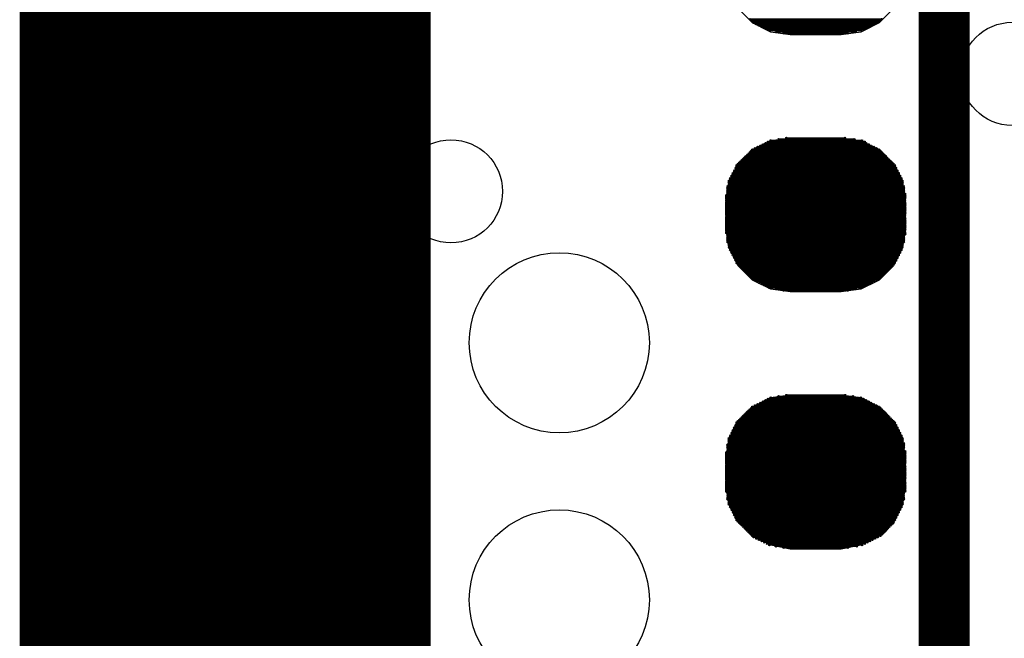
# Model space of a CAD drawing. Extents: x 0 to 126, y 0 to 22.
# Tile 35 of 60: x 15.8 to 17.71, y 9.96 to 11.17. Entities that reach past the tile are written whole.
import ezdxf

# ---------------------------------------------------------------- set-up
doc = ezdxf.new("R2010")
doc.units = 0
doc.layers.get('0').update_dxf_attribs({"linetype": 'CONTINUOUS'})
for name, color, linetype in [('SEEEDSTUDIOXIAONRF52840V1_1_GTO', 10, 'CONTINUOUS'), ('SEEEDSTUDIOXIAONRF52840V1_1_GTS', 9, 'CONTINUOUS'), ('SEEEDSTUDIOXIAONRF52840V1_1_TXT', 12, 'CONTINUOUS')]:
    doc.layers.add(name, color=color, linetype=linetype)

# ---------------------------------------------------------------- blocks, each defined once
blk = doc.blocks.new('ROUND_54')
blk.add_circle((0, 0), 0.1753)
blk = doc.blocks.new('ROUND_2')
blk.add_circle((0, 0), 0)
blk = doc.blocks.new('ROUND_1')
blk.add_circle((0, 0), 0.00127)
blk = doc.blocks.new('ROUND_85')
blk.add_circle((0, 0), 0.1003)

msp = doc.modelspace()

# ---------------------------------------------------------------- linework, layer by layer
at = {"layer": 'SEEEDSTUDIOXIAONRF52840V1_1_GTO'}
for points, const_width in [([(17.59712, 13.03782), (17.59712, 6.29158)], 0.09906), ([(16.19758, 7.43712), (16.19758, 11.63828)], 0.8001)]:
    msp.add_lwpolyline(points, dxfattribs=dict(at, const_width=const_width))
at = {"layer": 'SEEEDSTUDIOXIAONRF52840V1_1_GTS'}
for points in [[(17.22374, 11.16076), (17.1958, 11.1887)], [(17.49806, 11.1887), (17.47012, 11.16076)], [(17.2593, 11.14298), (17.22374, 11.16076)], [(17.47012, 11.16076), (17.43456, 11.14298)], [(17.2974, 11.1379), (17.2593, 11.14298)], [(17.39646, 11.1379), (17.2974, 11.1379)], [(17.43456, 11.14298), (17.39646, 11.1379)], [(17.22374, 10.91438), (17.2593, 10.93216)], [(17.2593, 10.93216), (17.2974, 10.93724)], [(17.2974, 10.93724), (17.39646, 10.93724)], [(17.39646, 10.93724), (17.43456, 10.93216)], [(17.43456, 10.93216), (17.47012, 10.91438)], [(17.1958, 10.88644), (17.22374, 10.91438)], [(17.47012, 10.91438), (17.49806, 10.88644)], [(17.17802, 10.85088), (17.1958, 10.88644)], [(17.49806, 10.88644), (17.51584, 10.85088)], [(17.17294, 10.81278), (17.17802, 10.85088)], [(17.51584, 10.85088), (17.52092, 10.81278)], [(17.17294, 10.76198), (17.17294, 10.81278)], [(17.52092, 10.81278), (17.52092, 10.76198)], [(17.17802, 10.72388), (17.17294, 10.76198)], [(17.52092, 10.76198), (17.51584, 10.72388)], [(17.1958, 10.68832), (17.17802, 10.72388)], [(17.51584, 10.72388), (17.49806, 10.68832)], [(17.22374, 10.66038), (17.1958, 10.68832)], [(17.49806, 10.68832), (17.47012, 10.66038)], [(17.2593, 10.6426), (17.22374, 10.66038)], [(17.47012, 10.66038), (17.43456, 10.6426)], [(17.2974, 10.63752), (17.2593, 10.6426)], [(17.39646, 10.63752), (17.2974, 10.63752)], [(17.43456, 10.6426), (17.39646, 10.63752)], [(17.22374, 10.414), (17.2593, 10.43178)], [(17.2593, 10.43178), (17.2974, 10.43686)], [(17.2974, 10.43686), (17.39646, 10.43686)], [(17.39646, 10.43686), (17.43456, 10.43178)], [(17.43456, 10.43178), (17.47012, 10.414)], [(17.1958, 10.38606), (17.22374, 10.414)], [(17.47012, 10.414), (17.49806, 10.38606)], [(17.17802, 10.3505), (17.1958, 10.38606)], [(17.49806, 10.38606), (17.51584, 10.3505)], [(17.17294, 10.3124), (17.17802, 10.3505)], [(17.51584, 10.3505), (17.52092, 10.3124)], [(17.17294, 10.2616), (17.17294, 10.3124)], [(17.52092, 10.3124), (17.52092, 10.2616)], [(17.17802, 10.2235), (17.17294, 10.2616)], [(17.52092, 10.2616), (17.51584, 10.2235)], [(17.1958, 10.19048), (17.17802, 10.2235)], [(17.51584, 10.2235), (17.49806, 10.19048)], [(17.22374, 10.16254), (17.1958, 10.19048)], [(17.49806, 10.19048), (17.47012, 10.16254)], [(17.2593, 10.14476), (17.22374, 10.16254)], [(17.47012, 10.16254), (17.43456, 10.14476)], [(17.2974, 10.13714), (17.2593, 10.14476)], [(17.43456, 10.14476), (17.39646, 10.13714)], [(17.39646, 10.13714), (17.2974, 10.13714)]]:
    msp.add_lwpolyline(points, dxfattribs=at)
at = {"layer": 'SEEEDSTUDIOXIAONRF52840V1_1_GTS', "const_width": 0.00254}
for points in [[(17.21866, 11.16838), (17.4752, 11.16838)], [(17.47266, 11.16584), (17.2212, 11.16584)], [(17.22374, 11.1633), (17.47012, 11.1633)], [(17.46758, 11.16076), (17.22628, 11.16076)], [(17.23136, 11.15822), (17.4625, 11.15822)], [(17.45742, 11.15568), (17.23644, 11.15568)], [(17.24152, 11.15314), (17.45234, 11.15314)], [(17.44726, 11.1506), (17.2466, 11.1506)], [(17.25168, 11.14806), (17.44218, 11.14806)], [(17.4371, 11.14552), (17.25676, 11.14552)], [(17.26946, 11.14298), (17.4244, 11.14298)], [(17.40916, 11.14044), (17.2847, 11.14044)], [(17.4498, 10.92454), (17.24406, 10.92454)], [(17.24914, 10.92708), (17.44472, 10.92708)], [(17.44218, 10.92962), (17.25422, 10.92962)], [(17.2593, 10.93216), (17.4371, 10.93216)], [(17.42186, 10.9347), (17.27454, 10.9347)], [(17.28978, 10.93724), (17.40408, 10.93724)], [(17.48028, 10.90422), (17.21358, 10.90422)], [(17.21612, 10.90676), (17.47774, 10.90676)], [(17.4752, 10.9093), (17.21866, 10.9093)], [(17.2212, 10.91184), (17.47266, 10.91184)], [(17.47012, 10.91438), (17.22374, 10.91438)], [(17.22882, 10.91692), (17.46504, 10.91692)], [(17.45996, 10.91946), (17.2339, 10.91946)], [(17.23898, 10.922), (17.45488, 10.922)], [(17.1958, 10.88644), (17.49806, 10.88644)], [(17.49552, 10.88898), (17.19834, 10.88898)], [(17.20088, 10.89152), (17.49298, 10.89152)], [(17.49044, 10.89406), (17.20342, 10.89406)], [(17.20596, 10.8966), (17.4879, 10.8966)], [(17.48536, 10.89914), (17.2085, 10.89914)], [(17.21104, 10.90168), (17.48282, 10.90168)], [(17.50822, 10.86866), (17.18564, 10.86866)], [(17.18564, 10.86612), (17.50822, 10.86612)], [(17.50568, 10.87374), (17.18818, 10.87374)], [(17.18818, 10.8712), (17.50568, 10.8712)], [(17.50314, 10.87882), (17.19072, 10.87882)], [(17.19072, 10.87628), (17.50314, 10.87628)], [(17.5006, 10.8839), (17.19326, 10.8839)], [(17.19326, 10.88136), (17.5006, 10.88136)], [(17.51584, 10.85342), (17.17802, 10.85342)], [(17.17802, 10.85088), (17.51584, 10.85088)], [(17.51584, 10.84834), (17.17802, 10.84834)], [(17.17802, 10.8458), (17.51584, 10.8458)], [(17.5133, 10.8585), (17.18056, 10.8585)], [(17.18056, 10.85596), (17.5133, 10.85596)], [(17.51076, 10.86358), (17.1831, 10.86358)], [(17.1831, 10.86104), (17.51076, 10.86104)], [(17.51838, 10.84326), (17.17548, 10.84326)], [(17.17548, 10.84072), (17.51838, 10.84072)], [(17.51838, 10.83818), (17.17548, 10.83818)], [(17.17548, 10.83564), (17.51838, 10.83564)], [(17.51838, 10.8331), (17.17548, 10.8331)], [(17.17548, 10.83056), (17.51838, 10.83056)], [(17.52092, 10.82802), (17.17548, 10.82802)], [(17.17294, 10.82548), (17.52092, 10.82548)], [(17.52092, 10.82294), (17.17294, 10.82294)], [(17.17294, 10.8204), (17.52092, 10.8204)], [(17.52092, 10.81786), (17.17294, 10.81786)], [(17.17294, 10.81532), (17.52092, 10.81532)], [(17.52092, 10.81278), (17.17294, 10.81278)], [(17.17294, 10.81024), (17.52092, 10.81024)], [(17.52092, 10.8077), (17.17294, 10.8077)], [(17.17294, 10.80516), (17.52092, 10.80516)], [(17.52092, 10.80262), (17.17294, 10.80262)], [(17.17294, 10.80008), (17.52092, 10.80008)], [(17.52092, 10.79754), (17.17294, 10.79754)], [(17.17294, 10.795), (17.52092, 10.795)], [(17.52092, 10.79246), (17.17294, 10.79246)], [(17.17294, 10.78992), (17.52092, 10.78992)], [(17.52092, 10.78738), (17.17294, 10.78738)], [(17.17294, 10.78484), (17.52092, 10.78484)], [(17.52092, 10.7823), (17.17294, 10.7823)], [(17.17294, 10.77976), (17.52092, 10.77976)], [(17.52092, 10.77722), (17.17294, 10.77722)], [(17.17294, 10.77468), (17.52092, 10.77468)], [(17.52092, 10.77214), (17.17294, 10.77214)], [(17.17294, 10.7696), (17.52092, 10.7696)], [(17.52092, 10.76706), (17.17294, 10.76706)], [(17.17294, 10.76452), (17.52092, 10.76452)], [(17.52092, 10.76198), (17.17294, 10.76198)], [(17.17294, 10.75944), (17.52092, 10.75944)], [(17.52092, 10.7569), (17.17294, 10.7569)], [(17.17294, 10.75436), (17.52092, 10.75436)], [(17.52092, 10.75182), (17.17294, 10.75182)], [(17.17548, 10.74928), (17.52092, 10.74928)], [(17.51838, 10.74674), (17.17548, 10.74674)], [(17.17548, 10.7442), (17.51838, 10.7442)], [(17.51838, 10.74166), (17.17548, 10.74166)], [(17.17548, 10.73912), (17.51838, 10.73912)], [(17.51838, 10.73658), (17.17548, 10.73658)], [(17.17548, 10.73404), (17.51838, 10.73404)], [(17.51584, 10.7315), (17.17802, 10.7315)], [(17.17802, 10.72896), (17.51584, 10.72896)], [(17.51584, 10.72642), (17.17802, 10.72642)], [(17.17802, 10.72388), (17.51584, 10.72388)], [(17.5133, 10.72134), (17.18056, 10.72134)], [(17.18056, 10.7188), (17.5133, 10.7188)], [(17.51076, 10.71626), (17.1831, 10.71626)], [(17.1831, 10.71372), (17.51076, 10.71372)], [(17.50822, 10.71118), (17.18564, 10.71118)], [(17.18564, 10.70864), (17.50822, 10.70864)], [(17.50568, 10.7061), (17.18818, 10.7061)], [(17.18818, 10.70356), (17.50568, 10.70356)], [(17.50314, 10.70102), (17.19072, 10.70102)], [(17.19072, 10.69848), (17.50314, 10.69848)], [(17.5006, 10.69594), (17.19326, 10.69594)], [(17.19326, 10.6934), (17.5006, 10.6934)], [(17.49806, 10.69086), (17.1958, 10.69086)], [(17.19834, 10.68832), (17.49552, 10.68832)], [(17.49298, 10.68578), (17.20088, 10.68578)], [(17.20342, 10.68324), (17.49044, 10.68324)], [(17.4879, 10.6807), (17.20596, 10.6807)], [(17.2085, 10.67816), (17.48536, 10.67816)], [(17.48282, 10.67562), (17.21104, 10.67562)], [(17.21358, 10.67308), (17.48028, 10.67308)], [(17.47774, 10.67054), (17.21612, 10.67054)], [(17.21866, 10.668), (17.4752, 10.668)], [(17.47266, 10.66546), (17.2212, 10.66546)], [(17.22374, 10.66292), (17.47012, 10.66292)], [(17.46758, 10.66038), (17.22628, 10.66038)], [(17.23136, 10.65784), (17.4625, 10.65784)], [(17.45742, 10.6553), (17.23644, 10.6553)], [(17.24152, 10.65276), (17.45234, 10.65276)], [(17.44726, 10.65022), (17.2466, 10.65022)], [(17.25168, 10.64768), (17.44218, 10.64768)], [(17.4371, 10.64514), (17.25676, 10.64514)], [(17.26946, 10.6426), (17.4244, 10.6426)], [(17.40916, 10.64006), (17.2847, 10.64006)], [(17.4498, 10.42416), (17.24406, 10.42416)], [(17.24914, 10.4267), (17.44472, 10.4267)], [(17.43964, 10.42924), (17.25422, 10.42924)], [(17.2593, 10.43178), (17.43456, 10.43178)], [(17.41932, 10.43432), (17.27454, 10.43432)], [(17.28978, 10.43686), (17.40408, 10.43686)], [(17.21612, 10.40638), (17.47774, 10.40638)], [(17.4752, 10.40892), (17.21866, 10.40892)], [(17.2212, 10.41146), (17.47266, 10.41146)], [(17.47012, 10.414), (17.22374, 10.414)], [(17.22882, 10.41654), (17.46504, 10.41654)], [(17.45996, 10.41908), (17.2339, 10.41908)], [(17.23898, 10.42162), (17.45488, 10.42162)], [(17.1958, 10.38606), (17.49806, 10.38606)], [(17.49552, 10.3886), (17.19834, 10.3886)], [(17.20088, 10.39114), (17.49298, 10.39114)], [(17.49044, 10.39368), (17.20342, 10.39368)], [(17.20596, 10.39622), (17.4879, 10.39622)], [(17.48536, 10.39876), (17.2085, 10.39876)], [(17.21104, 10.4013), (17.48282, 10.4013)], [(17.48028, 10.40384), (17.21358, 10.40384)], [(17.50822, 10.36828), (17.18564, 10.36828)], [(17.50568, 10.37336), (17.18818, 10.37336)], [(17.18818, 10.37082), (17.50568, 10.37082)], [(17.50314, 10.37844), (17.19072, 10.37844)], [(17.19072, 10.3759), (17.50314, 10.3759)], [(17.5006, 10.38352), (17.19326, 10.38352)], [(17.19326, 10.38098), (17.5006, 10.38098)], [(17.51584, 10.35304), (17.17802, 10.35304)], [(17.17802, 10.3505), (17.51584, 10.3505)], [(17.51584, 10.34796), (17.17802, 10.34796)], [(17.5133, 10.35812), (17.18056, 10.35812)], [(17.18056, 10.35558), (17.5133, 10.35558)], [(17.51076, 10.3632), (17.1831, 10.3632)], [(17.1831, 10.36066), (17.51076, 10.36066)], [(17.18564, 10.36574), (17.50822, 10.36574)], [(17.17548, 10.34034), (17.51838, 10.34034)], [(17.51838, 10.3378), (17.17548, 10.3378)], [(17.17548, 10.33526), (17.51838, 10.33526)], [(17.51838, 10.33272), (17.17548, 10.33272)], [(17.17548, 10.33018), (17.51838, 10.33018)], [(17.17802, 10.34542), (17.51584, 10.34542)], [(17.51838, 10.34288), (17.17802, 10.34288)], [(17.17294, 10.3251), (17.52092, 10.3251)], [(17.52092, 10.32256), (17.17294, 10.32256)], [(17.17294, 10.32002), (17.52092, 10.32002)], [(17.52092, 10.31748), (17.17294, 10.31748)], [(17.17294, 10.31494), (17.52092, 10.31494)], [(17.52092, 10.3124), (17.17294, 10.3124)], [(17.17294, 10.30986), (17.52092, 10.30986)], [(17.52092, 10.32764), (17.17548, 10.32764)], [(17.52092, 10.30732), (17.17294, 10.30732)], [(17.17294, 10.30478), (17.52092, 10.30478)], [(17.52092, 10.30224), (17.17294, 10.30224)], [(17.17294, 10.2997), (17.52092, 10.2997)], [(17.52092, 10.29716), (17.17294, 10.29716)], [(17.17294, 10.29462), (17.52092, 10.29462)], [(17.52092, 10.29208), (17.17294, 10.29208)], [(17.17294, 10.28954), (17.52092, 10.28954)], [(17.52092, 10.287), (17.17294, 10.287)], [(17.17294, 10.28446), (17.52092, 10.28446)], [(17.52092, 10.28192), (17.17294, 10.28192)], [(17.17294, 10.27938), (17.52092, 10.27938)], [(17.52092, 10.27684), (17.17294, 10.27684)], [(17.17294, 10.2743), (17.52092, 10.2743)], [(17.52092, 10.27176), (17.17294, 10.27176)], [(17.17294, 10.26922), (17.52092, 10.26922)], [(17.52092, 10.26668), (17.17294, 10.26668)], [(17.17294, 10.26414), (17.52092, 10.26414)], [(17.52092, 10.2616), (17.17294, 10.2616)], [(17.17294, 10.25906), (17.52092, 10.25906)], [(17.52092, 10.25652), (17.17294, 10.25652)], [(17.17294, 10.25398), (17.52092, 10.25398)], [(17.52092, 10.25144), (17.17294, 10.25144)], [(17.17294, 10.2489), (17.52092, 10.2489)], [(17.51838, 10.24636), (17.17548, 10.24636)], [(17.17548, 10.24382), (17.51838, 10.24382)], [(17.51838, 10.24128), (17.17548, 10.24128)], [(17.17548, 10.23874), (17.51838, 10.23874)], [(17.51838, 10.2362), (17.17548, 10.2362)], [(17.17548, 10.23366), (17.51838, 10.23366)], [(17.51584, 10.23112), (17.17802, 10.23112)], [(17.17802, 10.22858), (17.51584, 10.22858)], [(17.51584, 10.22604), (17.17802, 10.22604)], [(17.17802, 10.2235), (17.51584, 10.2235)], [(17.5133, 10.22096), (17.18056, 10.22096)], [(17.18056, 10.21842), (17.5133, 10.21842)], [(17.51076, 10.21588), (17.1831, 10.21588)], [(17.1831, 10.21334), (17.51076, 10.21334)], [(17.50822, 10.2108), (17.18564, 10.2108)], [(17.18564, 10.20826), (17.50822, 10.20826)], [(17.50568, 10.20572), (17.18818, 10.20572)], [(17.18818, 10.20318), (17.50568, 10.20318)], [(17.50314, 10.20064), (17.19072, 10.20064)], [(17.19072, 10.1981), (17.50314, 10.1981)], [(17.5006, 10.19556), (17.19326, 10.19556)], [(17.19326, 10.19302), (17.5006, 10.19302)], [(17.49806, 10.19048), (17.1958, 10.19048)], [(17.19834, 10.18794), (17.49806, 10.18794)], [(17.49552, 10.1854), (17.20088, 10.1854)], [(17.20342, 10.18286), (17.49298, 10.18286)], [(17.49044, 10.18032), (17.20596, 10.18032)], [(17.2085, 10.17778), (17.4879, 10.17778)], [(17.48536, 10.17524), (17.21104, 10.17524)], [(17.21358, 10.1727), (17.48282, 10.1727)], [(17.48028, 10.17016), (17.21612, 10.17016)], [(17.21866, 10.16762), (17.47774, 10.16762)], [(17.4752, 10.16508), (17.2212, 10.16508)], [(17.22374, 10.16254), (17.47266, 10.16254)], [(17.46758, 10.16), (17.22628, 10.16)], [(17.23136, 10.15746), (17.4625, 10.15746)], [(17.45742, 10.15492), (17.23644, 10.15492)], [(17.24152, 10.15238), (17.45234, 10.15238)], [(17.44726, 10.14984), (17.2466, 10.14984)], [(17.25168, 10.1473), (17.44218, 10.1473)], [(17.4371, 10.14476), (17.25676, 10.14476)], [(17.26946, 10.14222), (17.42694, 10.14222)], [(17.40916, 10.13968), (17.2847, 10.13968)]]:
    msp.add_lwpolyline(points, dxfattribs=at)

# ---------------------------------------------------------------- block references
at = {"layer": 'SEEEDSTUDIOXIAONRF52840V1_1_GTS'}
for name, p in [('ROUND_2', (17.47012, 11.16076)), ('ROUND_2', (17.22374, 11.16076)), ('ROUND_1', (17.21866, 11.16838)), ('ROUND_1', (17.2212, 11.16584)), ('ROUND_1', (17.22374, 11.1633)), ('ROUND_1', (17.22628, 11.16076)), ('ROUND_1', (17.23136, 11.15822)), ('ROUND_1', (17.23644, 11.15568)), ('ROUND_1', (17.24152, 11.15314)), ('ROUND_1', (17.45234, 11.15314)), ('ROUND_1', (17.45742, 11.15568)), ('ROUND_1', (17.4625, 11.15822)), ('ROUND_1', (17.46758, 11.16076)), ('ROUND_1', (17.47012, 11.1633)), ('ROUND_1', (17.47266, 11.16584)), ('ROUND_1', (17.4752, 11.16838)), ('ROUND_2', (17.43456, 11.14298)), ('ROUND_2', (17.2593, 11.14298)), ('ROUND_2', (17.39646, 11.1379)), ('ROUND_2', (17.2974, 11.1379)), ('ROUND_1', (17.2466, 11.1506)), ('ROUND_1', (17.25168, 11.14806)), ('ROUND_1', (17.25676, 11.14552)), ('ROUND_1', (17.26946, 11.14298)), ('ROUND_1', (17.2847, 11.14044)), ('ROUND_1', (17.40916, 11.14044)), ('ROUND_1', (17.4244, 11.14298)), ('ROUND_1', (17.4371, 11.14552)), ('ROUND_1', (17.44218, 11.14806)), ('ROUND_1', (17.44726, 11.1506)), ('ROUND_2', (17.2974, 10.93724)), ('ROUND_2', (17.39646, 10.93724)), ('ROUND_2', (17.43456, 10.93216)), ('ROUND_2', (17.2593, 10.93216)), ('ROUND_2', (17.43456, 10.93216)), ('ROUND_1', (17.24406, 10.92454)), ('ROUND_1', (17.24914, 10.92708)), ('ROUND_1', (17.25422, 10.92962)), ('ROUND_1', (17.2593, 10.93216)), ('ROUND_1', (17.27454, 10.9347)), ('ROUND_1', (17.28978, 10.93724)), ('ROUND_1', (17.40408, 10.93724)), ('ROUND_1', (17.42186, 10.9347)), ('ROUND_1', (17.4371, 10.93216)), ('ROUND_1', (17.44218, 10.92962)), ('ROUND_1', (17.44472, 10.92708)), ('ROUND_1', (17.4498, 10.92454)), ('ROUND_2', (17.47012, 10.91438)), ('ROUND_2', (17.22374, 10.91438)), ('ROUND_1', (17.21358, 10.90422)), ('ROUND_1', (17.21612, 10.90676)), ('ROUND_1', (17.21866, 10.9093)), ('ROUND_1', (17.2212, 10.91184)), ('ROUND_1', (17.22374, 10.91438)), ('ROUND_1', (17.22882, 10.91692)), ('ROUND_1', (17.2339, 10.91946)), ('ROUND_1', (17.23898, 10.922)), ('ROUND_1', (17.45488, 10.922)), ('ROUND_1', (17.45996, 10.91946)), ('ROUND_1', (17.46504, 10.91692)), ('ROUND_1', (17.47012, 10.91438)), ('ROUND_1', (17.47266, 10.91184)), ('ROUND_1', (17.4752, 10.9093)), ('ROUND_1', (17.47774, 10.90676)), ('ROUND_1', (17.48028, 10.90422)), ('ROUND_2', (17.49806, 10.88644)), ('ROUND_2', (17.1958, 10.88644)), ('ROUND_1', (17.1958, 10.88644)), ('ROUND_1', (17.19834, 10.88898)), ('ROUND_1', (17.20088, 10.89152)), ('ROUND_1', (17.20342, 10.89406)), ('ROUND_1', (17.20596, 10.8966)), ('ROUND_1', (17.2085, 10.89914)), ('ROUND_1', (17.21104, 10.90168)), ('ROUND_1', (17.48282, 10.90168)), ('ROUND_1', (17.48536, 10.89914)), ('ROUND_1', (17.4879, 10.8966)), ('ROUND_1', (17.49044, 10.89406)), ('ROUND_1', (17.49298, 10.89152)), ('ROUND_1', (17.49552, 10.88898)), ('ROUND_1', (17.49806, 10.88644)), ('ROUND_1', (17.18564, 10.86866)), ('ROUND_1', (17.18564, 10.86612)), ('ROUND_1', (17.18818, 10.87374)), ('ROUND_1', (17.18818, 10.8712)), ('ROUND_1', (17.19072, 10.87882)), ('ROUND_1', (17.19072, 10.87628)), ('ROUND_1', (17.19326, 10.8839)), ('ROUND_1', (17.19326, 10.88136)), ('ROUND_1', (17.5006, 10.8839)), ('ROUND_1', (17.5006, 10.88136)), ('ROUND_1', (17.50314, 10.87882)), ('ROUND_1', (17.50314, 10.87628)), ('ROUND_1', (17.50568, 10.87374)), ('ROUND_1', (17.50568, 10.8712)), ('ROUND_1', (17.50822, 10.86866)), ('ROUND_1', (17.50822, 10.86612)), ('ROUND_2', (17.51584, 10.85088)), ('ROUND_2', (17.17802, 10.85088)), ('ROUND_1', (17.17802, 10.85342)), ('ROUND_1', (17.17802, 10.85088)), ('ROUND_1', (17.17802, 10.84834)), ('ROUND_1', (17.17802, 10.8458)), ('ROUND_1', (17.18056, 10.8585)), ('ROUND_1', (17.18056, 10.85596)), ('ROUND_1', (17.1831, 10.86358)), ('ROUND_1', (17.1831, 10.86104)), ('ROUND_1', (17.51076, 10.86358)), ('ROUND_1', (17.51076, 10.86104)), ('ROUND_1', (17.5133, 10.8585)), ('ROUND_1', (17.5133, 10.85596)), ('ROUND_1', (17.51584, 10.85342)), ('ROUND_1', (17.51584, 10.85088)), ('ROUND_1', (17.51584, 10.84834)), ('ROUND_1', (17.51584, 10.8458)), ('ROUND_1', (17.17548, 10.84326)), ('ROUND_1', (17.17548, 10.84072)), ('ROUND_1', (17.17548, 10.83818)), ('ROUND_1', (17.17548, 10.83564)), ('ROUND_1', (17.17548, 10.8331)), ('ROUND_1', (17.17548, 10.83056)), ('ROUND_1', (17.17548, 10.82802)), ('ROUND_1', (17.51838, 10.84326)), ('ROUND_1', (17.51838, 10.84072)), ('ROUND_1', (17.51838, 10.83818)), ('ROUND_1', (17.51838, 10.83564)), ('ROUND_1', (17.51838, 10.8331)), ('ROUND_1', (17.51838, 10.83056)), ('ROUND_1', (17.52092, 10.82802)), ('ROUND_2', (17.52092, 10.81278)), ('ROUND_2', (17.17294, 10.81278)), ('ROUND_1', (17.17294, 10.82548)), ('ROUND_1', (17.17294, 10.82294)), ('ROUND_1', (17.17294, 10.8204)), ('ROUND_1', (17.17294, 10.81786)), ('ROUND_1', (17.17294, 10.81532)), ('ROUND_1', (17.17294, 10.81278)), ('ROUND_1', (17.17294, 10.81024)), ('ROUND_1', (17.17294, 10.8077)), ('ROUND_1', (17.52092, 10.82548)), ('ROUND_1', (17.52092, 10.82294)), ('ROUND_1', (17.52092, 10.8204)), ('ROUND_1', (17.52092, 10.81786)), ('ROUND_1', (17.52092, 10.81532)), ('ROUND_1', (17.52092, 10.81278)), ('ROUND_1', (17.52092, 10.81024)), ('ROUND_1', (17.52092, 10.8077)), ('ROUND_1', (17.17294, 10.80516)), ('ROUND_1', (17.17294, 10.80262)), ('ROUND_1', (17.17294, 10.80008)), ('ROUND_1', (17.17294, 10.79754)), ('ROUND_1', (17.17294, 10.795)), ('ROUND_1', (17.17294, 10.79246)), ('ROUND_1', (17.17294, 10.78992)), ('ROUND_1', (17.52092, 10.80516)), ('ROUND_1', (17.52092, 10.80262)), ('ROUND_1', (17.52092, 10.80008)), ('ROUND_1', (17.52092, 10.79754)), ('ROUND_1', (17.52092, 10.795)), ('ROUND_1', (17.52092, 10.79246)), ('ROUND_1', (17.52092, 10.78992)), ('ROUND_1', (17.17294, 10.78738)), ('ROUND_1', (17.17294, 10.78484)), ('ROUND_1', (17.17294, 10.7823)), ('ROUND_1', (17.17294, 10.77976)), ('ROUND_1', (17.17294, 10.77722)), ('ROUND_1', (17.17294, 10.77468)), ('ROUND_1', (17.17294, 10.77214)), ('ROUND_1', (17.17294, 10.7696)), ('ROUND_1', (17.52092, 10.78738)), ('ROUND_1', (17.52092, 10.78484)), ('ROUND_1', (17.52092, 10.7823)), ('ROUND_1', (17.52092, 10.77976)), ('ROUND_1', (17.52092, 10.77722)), ('ROUND_1', (17.52092, 10.77468)), ('ROUND_1', (17.52092, 10.77214)), ('ROUND_1', (17.52092, 10.7696)), ('ROUND_2', (17.52092, 10.76198)), ('ROUND_2', (17.17294, 10.76198)), ('ROUND_1', (17.17294, 10.76706)), ('ROUND_1', (17.17294, 10.76452)), ('ROUND_1', (17.17294, 10.76198)), ('ROUND_1', (17.17294, 10.75944)), ('ROUND_1', (17.17294, 10.7569)), ('ROUND_1', (17.17294, 10.75436)), ('ROUND_1', (17.17294, 10.75182)), ('ROUND_1', (17.52092, 10.76706)), ('ROUND_1', (17.52092, 10.76452)), ('ROUND_1', (17.52092, 10.76198)), ('ROUND_1', (17.52092, 10.75944)), ('ROUND_1', (17.52092, 10.7569)), ('ROUND_1', (17.52092, 10.75436)), ('ROUND_1', (17.52092, 10.75182)), ('ROUND_1', (17.17548, 10.74928)), ('ROUND_1', (17.17548, 10.74674)), ('ROUND_1', (17.17548, 10.7442)), ('ROUND_1', (17.17548, 10.74166)), ('ROUND_1', (17.17548, 10.73912)), ('ROUND_1', (17.17548, 10.73658)), ('ROUND_1', (17.17548, 10.73404)), ('ROUND_1', (17.17802, 10.7315)), ('ROUND_1', (17.51584, 10.7315)), ('ROUND_1', (17.51838, 10.74674)), ('ROUND_1', (17.51838, 10.7442)), ('ROUND_1', (17.51838, 10.74166)), ('ROUND_1', (17.51838, 10.73912)), ('ROUND_1', (17.51838, 10.73658)), ('ROUND_1', (17.51838, 10.73404)), ('ROUND_1', (17.52092, 10.74928)), ('ROUND_2', (17.51584, 10.72388)), ('ROUND_2', (17.17802, 10.72388)), ('ROUND_54', (16.84782, 10.53846)), ('ROUND_1', (17.17802, 10.72896)), ('ROUND_1', (17.17802, 10.72642)), ('ROUND_1', (17.17802, 10.72388)), ('ROUND_1', (17.18056, 10.72134)), ('ROUND_1', (17.18056, 10.7188)), ('ROUND_1', (17.1831, 10.71626)), ('ROUND_1', (17.1831, 10.71372)), ('ROUND_1', (17.51076, 10.71626)), ('ROUND_1', (17.51076, 10.71372)), ('ROUND_1', (17.5133, 10.72134)), ('ROUND_1', (17.5133, 10.7188)), ('ROUND_1', (17.51584, 10.72896)), ('ROUND_1', (17.51584, 10.72642)), ('ROUND_1', (17.51584, 10.72388)), ('ROUND_1', (17.18564, 10.71118)), ('ROUND_1', (17.18564, 10.70864)), ('ROUND_1', (17.18818, 10.7061)), ('ROUND_1', (17.18818, 10.70356)), ('ROUND_1', (17.19072, 10.70102)), ('ROUND_1', (17.19072, 10.69848)), ('ROUND_1', (17.19326, 10.69594)), ('ROUND_1', (17.19326, 10.6934)), ('ROUND_1', (17.5006, 10.69594)), ('ROUND_1', (17.5006, 10.6934)), ('ROUND_1', (17.50314, 10.70102)), ('ROUND_1', (17.50314, 10.69848)), ('ROUND_1', (17.50568, 10.7061)), ('ROUND_1', (17.50568, 10.70356)), ('ROUND_1', (17.50822, 10.71118)), ('ROUND_1', (17.50822, 10.70864)), ('ROUND_2', (17.49806, 10.68832)), ('ROUND_2', (17.1958, 10.68832)), ('ROUND_1', (17.1958, 10.69086)), ('ROUND_1', (17.19834, 10.68832)), ('ROUND_1', (17.20088, 10.68578)), ('ROUND_1', (17.20342, 10.68324)), ('ROUND_1', (17.20596, 10.6807)), ('ROUND_1', (17.2085, 10.67816)), ('ROUND_1', (17.21104, 10.67562)), ('ROUND_1', (17.48282, 10.67562)), ('ROUND_1', (17.48536, 10.67816)), ('ROUND_1', (17.4879, 10.6807)), ('ROUND_1', (17.49044, 10.68324)), ('ROUND_1', (17.49298, 10.68578)), ('ROUND_1', (17.49552, 10.68832)), ('ROUND_1', (17.49806, 10.69086)), ('ROUND_2', (17.47012, 10.66038)), ('ROUND_2', (17.22374, 10.66038)), ('ROUND_1', (17.21358, 10.67308)), ('ROUND_1', (17.21612, 10.67054)), ('ROUND_1', (17.21866, 10.668)), ('ROUND_1', (17.2212, 10.66546)), ('ROUND_1', (17.22374, 10.66292)), ('ROUND_1', (17.22628, 10.66038)), ('ROUND_1', (17.23136, 10.65784)), ('ROUND_1', (17.23644, 10.6553)), ('ROUND_1', (17.45742, 10.6553)), ('ROUND_1', (17.4625, 10.65784)), ('ROUND_1', (17.46758, 10.66038)), ('ROUND_1', (17.47012, 10.66292)), ('ROUND_1', (17.47266, 10.66546)), ('ROUND_1', (17.4752, 10.668)), ('ROUND_1', (17.47774, 10.67054)), ('ROUND_1', (17.48028, 10.67308)), ('ROUND_2', (17.43456, 10.6426)), ('ROUND_2', (17.2593, 10.6426)), ('ROUND_2', (17.39646, 10.63752)), ('ROUND_2', (17.2974, 10.63752)), ('ROUND_1', (17.24152, 10.65276)), ('ROUND_1', (17.2466, 10.65022)), ('ROUND_1', (17.25168, 10.64768)), ('ROUND_1', (17.25676, 10.64514)), ('ROUND_1', (17.26946, 10.6426)), ('ROUND_1', (17.2847, 10.64006)), ('ROUND_1', (17.40916, 10.64006)), ('ROUND_1', (17.4244, 10.6426)), ('ROUND_1', (17.4371, 10.64514)), ('ROUND_1', (17.44218, 10.64768)), ('ROUND_1', (17.44726, 10.65022)), ('ROUND_1', (17.45234, 10.65276)), ('ROUND_2', (17.39646, 10.43686)), ('ROUND_2', (17.2974, 10.43686)), ('ROUND_2', (17.39646, 10.43686)), ('ROUND_2', (17.43456, 10.43178)), ('ROUND_2', (17.2593, 10.43178)), ('ROUND_1', (17.24406, 10.42416)), ('ROUND_1', (17.24914, 10.4267)), ('ROUND_1', (17.25422, 10.42924)), ('ROUND_1', (17.2593, 10.43178)), ('ROUND_1', (17.27454, 10.43432)), ('ROUND_1', (17.28978, 10.43686)), ('ROUND_1', (17.40408, 10.43686)), ('ROUND_1', (17.41932, 10.43432)), ('ROUND_1', (17.43456, 10.43178)), ('ROUND_1', (17.43964, 10.42924)), ('ROUND_1', (17.44472, 10.4267)), ('ROUND_1', (17.4498, 10.42416)), ('ROUND_2', (17.47012, 10.414)), ('ROUND_2', (17.22374, 10.414)), ('ROUND_1', (17.21612, 10.40638)), ('ROUND_1', (17.21866, 10.40892)), ('ROUND_1', (17.2212, 10.41146)), ('ROUND_1', (17.22374, 10.414)), ('ROUND_1', (17.22882, 10.41654)), ('ROUND_1', (17.2339, 10.41908)), ('ROUND_1', (17.23898, 10.42162)), ('ROUND_1', (17.45488, 10.42162)), ('ROUND_1', (17.45996, 10.41908)), ('ROUND_1', (17.46504, 10.41654)), ('ROUND_1', (17.47012, 10.414)), ('ROUND_1', (17.47266, 10.41146)), ('ROUND_1', (17.4752, 10.40892)), ('ROUND_1', (17.47774, 10.40638)), ('ROUND_1', (17.1958, 10.38606)), ('ROUND_1', (17.19834, 10.3886)), ('ROUND_1', (17.20088, 10.39114)), ('ROUND_1', (17.20342, 10.39368)), ('ROUND_1', (17.20596, 10.39622)), ('ROUND_1', (17.2085, 10.39876)), ('ROUND_1', (17.21104, 10.4013)), ('ROUND_1', (17.21358, 10.40384)), ('ROUND_1', (17.48028, 10.40384)), ('ROUND_1', (17.48282, 10.4013)), ('ROUND_1', (17.48536, 10.39876)), ('ROUND_1', (17.4879, 10.39622)), ('ROUND_1', (17.49044, 10.39368)), ('ROUND_1', (17.49298, 10.39114)), ('ROUND_1', (17.49552, 10.3886)), ('ROUND_1', (17.49806, 10.38606)), ('ROUND_2', (17.49806, 10.38606)), ('ROUND_2', (17.1958, 10.38606)), ('ROUND_1', (17.18564, 10.36828)), ('ROUND_1', (17.18818, 10.37336)), ('ROUND_1', (17.18818, 10.37082)), ('ROUND_1', (17.19072, 10.37844)), ('ROUND_1', (17.19072, 10.3759)), ('ROUND_1', (17.19326, 10.38352)), ('ROUND_1', (17.19326, 10.38098)), ('ROUND_1', (17.5006, 10.38352)), ('ROUND_1', (17.5006, 10.38098)), ('ROUND_1', (17.50314, 10.37844)), ('ROUND_1', (17.50314, 10.3759)), ('ROUND_1', (17.50568, 10.37336)), ('ROUND_1', (17.50568, 10.37082)), ('ROUND_1', (17.50822, 10.36828)), ('ROUND_2', (17.51584, 10.3505)), ('ROUND_2', (17.17802, 10.3505)), ('ROUND_1', (17.17802, 10.35304)), ('ROUND_1', (17.17802, 10.3505)), ('ROUND_1', (17.17802, 10.34796)), ('ROUND_1', (17.18056, 10.35812)), ('ROUND_1', (17.18056, 10.35558)), ('ROUND_1', (17.1831, 10.3632)), ('ROUND_1', (17.1831, 10.36066)), ('ROUND_1', (17.18564, 10.36574)), ('ROUND_1', (17.50822, 10.36574)), ('ROUND_1', (17.51076, 10.3632)), ('ROUND_1', (17.51076, 10.36066)), ('ROUND_1', (17.5133, 10.35812)), ('ROUND_1', (17.5133, 10.35558)), ('ROUND_1', (17.51584, 10.35304)), ('ROUND_1', (17.51584, 10.3505)), ('ROUND_1', (17.51584, 10.34796)), ('ROUND_1', (17.17548, 10.34034)), ('ROUND_1', (17.17548, 10.3378)), ('ROUND_1', (17.17548, 10.33526)), ('ROUND_1', (17.17548, 10.33272)), ('ROUND_1', (17.17548, 10.33018)), ('ROUND_1', (17.17802, 10.34542)), ('ROUND_1', (17.17802, 10.34288)), ('ROUND_1', (17.51584, 10.34542)), ('ROUND_1', (17.51838, 10.34288)), ('ROUND_1', (17.51838, 10.34034)), ('ROUND_1', (17.51838, 10.3378)), ('ROUND_1', (17.51838, 10.33526)), ('ROUND_1', (17.51838, 10.33272)), ('ROUND_1', (17.51838, 10.33018)), ('ROUND_2', (17.52092, 10.3124)), ('ROUND_2', (17.17294, 10.3124)), ('ROUND_1', (17.17294, 10.3251)), ('ROUND_1', (17.17294, 10.32256)), ('ROUND_1', (17.17294, 10.32002)), ('ROUND_1', (17.17294, 10.31748)), ('ROUND_1', (17.17294, 10.31494)), ('ROUND_1', (17.17294, 10.3124)), ('ROUND_1', (17.17294, 10.30986)), ('ROUND_1', (17.17548, 10.32764)), ('ROUND_1', (17.52092, 10.32764)), ('ROUND_1', (17.52092, 10.3251)), ('ROUND_1', (17.52092, 10.32256)), ('ROUND_1', (17.52092, 10.32002)), ('ROUND_1', (17.52092, 10.31748)), ('ROUND_1', (17.52092, 10.31494)), ('ROUND_1', (17.52092, 10.3124)), ('ROUND_1', (17.52092, 10.30986)), ('ROUND_1', (17.17294, 10.30732)), ('ROUND_1', (17.17294, 10.30478)), ('ROUND_1', (17.17294, 10.30224)), ('ROUND_1', (17.17294, 10.2997)), ('ROUND_1', (17.17294, 10.29716)), ('ROUND_1', (17.17294, 10.29462)), ('ROUND_1', (17.17294, 10.29208)), ('ROUND_1', (17.52092, 10.30732)), ('ROUND_1', (17.52092, 10.30478)), ('ROUND_1', (17.52092, 10.30224)), ('ROUND_1', (17.52092, 10.2997)), ('ROUND_1', (17.52092, 10.29716)), ('ROUND_1', (17.52092, 10.29462)), ('ROUND_1', (17.52092, 10.29208)), ('ROUND_1', (17.17294, 10.28954)), ('ROUND_1', (17.17294, 10.287)), ('ROUND_1', (17.17294, 10.28446)), ('ROUND_1', (17.17294, 10.28192)), ('ROUND_1', (17.17294, 10.27938)), ('ROUND_1', (17.17294, 10.27684)), ('ROUND_1', (17.17294, 10.2743)), ('ROUND_1', (17.17294, 10.27176)), ('ROUND_1', (17.52092, 10.28954)), ('ROUND_1', (17.52092, 10.287)), ('ROUND_1', (17.52092, 10.28446)), ('ROUND_1', (17.52092, 10.28192)), ('ROUND_1', (17.52092, 10.27938)), ('ROUND_1', (17.52092, 10.27684)), ('ROUND_1', (17.52092, 10.2743)), ('ROUND_1', (17.52092, 10.27176)), ('ROUND_2', (17.52092, 10.2616)), ('ROUND_2', (17.17294, 10.2616)), ('ROUND_1', (17.17294, 10.26922)), ('ROUND_1', (17.17294, 10.26668)), ('ROUND_1', (17.17294, 10.26414)), ('ROUND_1', (17.17294, 10.2616)), ('ROUND_1', (17.17294, 10.25906)), ('ROUND_1', (17.17294, 10.25652)), ('ROUND_1', (17.17294, 10.25398)), ('ROUND_1', (17.52092, 10.26922)), ('ROUND_1', (17.52092, 10.26668)), ('ROUND_1', (17.52092, 10.26414)), ('ROUND_1', (17.52092, 10.2616)), ('ROUND_1', (17.52092, 10.25906)), ('ROUND_1', (17.52092, 10.25652)), ('ROUND_1', (17.52092, 10.25398)), ('ROUND_1', (17.17294, 10.25144)), ('ROUND_1', (17.17294, 10.2489)), ('ROUND_1', (17.17548, 10.24636)), ('ROUND_1', (17.17548, 10.24382)), ('ROUND_1', (17.17548, 10.24128)), ('ROUND_1', (17.17548, 10.23874)), ('ROUND_1', (17.17548, 10.2362)), ('ROUND_1', (17.17548, 10.23366)), ('ROUND_1', (17.51838, 10.24636)), ('ROUND_1', (17.51838, 10.24382)), ('ROUND_1', (17.51838, 10.24128)), ('ROUND_1', (17.51838, 10.23874)), ('ROUND_1', (17.51838, 10.2362)), ('ROUND_1', (17.51838, 10.23366)), ('ROUND_1', (17.52092, 10.25144)), ('ROUND_1', (17.52092, 10.2489)), ('ROUND_2', (17.51584, 10.2235)), ('ROUND_2', (17.17802, 10.2235)), ('ROUND_1', (17.17802, 10.23112)), ('ROUND_1', (17.17802, 10.22858)), ('ROUND_1', (17.17802, 10.22604)), ('ROUND_1', (17.17802, 10.2235)), ('ROUND_1', (17.18056, 10.22096)), ('ROUND_1', (17.18056, 10.21842)), ('ROUND_1', (17.1831, 10.21588)), ('ROUND_1', (17.1831, 10.21334)), ('ROUND_1', (17.51076, 10.21588)), ('ROUND_1', (17.51076, 10.21334)), ('ROUND_1', (17.5133, 10.22096)), ('ROUND_1', (17.5133, 10.21842)), ('ROUND_1', (17.51584, 10.23112)), ('ROUND_1', (17.51584, 10.22858)), ('ROUND_1', (17.51584, 10.22604)), ('ROUND_1', (17.51584, 10.2235)), ('ROUND_54', (16.84782, 10.03808)), ('ROUND_1', (17.18564, 10.2108)), ('ROUND_1', (17.18564, 10.20826)), ('ROUND_1', (17.18818, 10.20572)), ('ROUND_1', (17.18818, 10.20318)), ('ROUND_1', (17.19072, 10.20064)), ('ROUND_1', (17.19072, 10.1981)), ('ROUND_1', (17.19326, 10.19556)), ('ROUND_1', (17.5006, 10.19556)), ('ROUND_1', (17.50314, 10.20064)), ('ROUND_1', (17.50314, 10.1981)), ('ROUND_1', (17.50568, 10.20572)), ('ROUND_1', (17.50568, 10.20318)), ('ROUND_1', (17.50822, 10.2108)), ('ROUND_1', (17.50822, 10.20826)), ('ROUND_2', (17.49806, 10.19048)), ('ROUND_2', (17.1958, 10.19048)), ('ROUND_1', (17.19326, 10.19302)), ('ROUND_1', (17.1958, 10.19048)), ('ROUND_1', (17.19834, 10.18794)), ('ROUND_1', (17.20088, 10.1854)), ('ROUND_1', (17.20342, 10.18286)), ('ROUND_1', (17.20596, 10.18032)), ('ROUND_1', (17.2085, 10.17778)), ('ROUND_1', (17.21104, 10.17524)), ('ROUND_1', (17.48536, 10.17524)), ('ROUND_1', (17.4879, 10.17778)), ('ROUND_1', (17.49044, 10.18032)), ('ROUND_1', (17.49298, 10.18286)), ('ROUND_1', (17.49552, 10.1854)), ('ROUND_1', (17.49806, 10.19048)), ('ROUND_1', (17.49806, 10.18794)), ('ROUND_1', (17.5006, 10.19302)), ('ROUND_2', (17.47012, 10.16254)), ('ROUND_2', (17.22374, 10.16254)), ('ROUND_1', (17.21358, 10.1727)), ('ROUND_1', (17.21612, 10.17016)), ('ROUND_1', (17.21866, 10.16762)), ('ROUND_1', (17.2212, 10.16508)), ('ROUND_1', (17.22374, 10.16254)), ('ROUND_1', (17.22628, 10.16)), ('ROUND_1', (17.23136, 10.15746)), ('ROUND_1', (17.4625, 10.15746)), ('ROUND_1', (17.46758, 10.16)), ('ROUND_1', (17.47266, 10.16254)), ('ROUND_1', (17.4752, 10.16508)), ('ROUND_1', (17.47774, 10.16762)), ('ROUND_1', (17.48028, 10.17016)), ('ROUND_1', (17.48282, 10.1727)), ('ROUND_2', (17.43456, 10.14476)), ('ROUND_2', (17.2593, 10.14476)), ('ROUND_1', (17.23644, 10.15492)), ('ROUND_1', (17.24152, 10.15238)), ('ROUND_1', (17.2466, 10.14984)), ('ROUND_1', (17.25168, 10.1473)), ('ROUND_1', (17.25676, 10.14476)), ('ROUND_1', (17.26946, 10.14222)), ('ROUND_1', (17.2847, 10.13968)), ('ROUND_1', (17.40916, 10.13968)), ('ROUND_1', (17.42694, 10.14222)), ('ROUND_1', (17.4371, 10.14476)), ('ROUND_1', (17.44218, 10.1473)), ('ROUND_1', (17.44726, 10.14984)), ('ROUND_1', (17.45234, 10.15238)), ('ROUND_1', (17.45742, 10.15492)), ('ROUND_2', (17.39646, 10.13714)), ('ROUND_2', (17.2974, 10.13714))]:
    msp.add_blockref(name, p, dxfattribs=at)
at = {"layer": 'SEEEDSTUDIOXIAONRF52840V1_1_TXT'}
for p in [(17.7292, 11.0617), (16.637, 10.8331), (16.383, 10.1727)]:
    msp.add_blockref('ROUND_85', p, dxfattribs=at)

doc.saveas('drawing.dxf')
